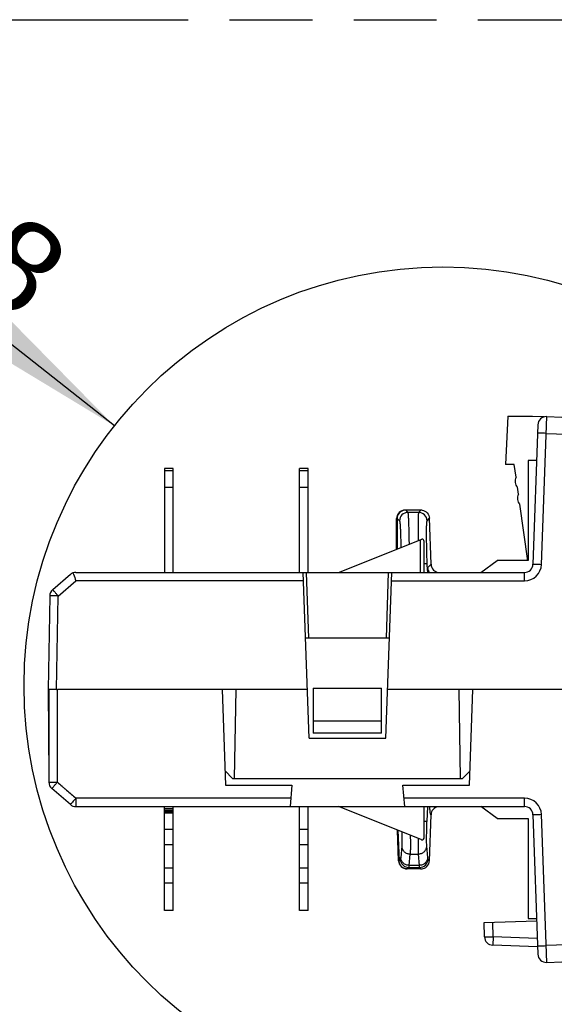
# Model space of a CAD drawing. Header units: millimetres. Extents: x 0 to 210, y 0 to 297.
# Tile 20 of 38: x 149 to 162, y 134 to 157. Entities that reach past the tile are written whole.
import ezdxf
from ezdxf.enums import TextEntityAlignment as Align

# ---------------------------------------------------------------- set-up
doc = ezdxf.new("R2010")
doc.units = ezdxf.units.MM
doc.header["$LTSCALE"] = 19.36
doc.linetypes.add('PHANTOM', pattern=[0.8, 0.45, -0.05, 0.1, -0.05, 0.1, -0.05])
doc.layers.get('0').update_dxf_attribs({"linetype": 'CONTINUOUS'})
doc.layers.add('DEFAULT_3', color=7, linetype='PHANTOM')
doc.layers.add('Z_DIM_2D', color=7, linetype='CONTINUOUS')
doc.styles.add('TEXTSTYLE_3', font='arial.ttf')
doc.dimstyles.new('DIMSTYLE_4', dxfattribs={"dimtxt": 2.1, "dimasz": 3.5, "dimexe": 1.5, "dimexo": 0, "dimgap": 0.525, "dimtad": 1, "dimdsep": 46, "dimtxsty": 'TEXTSTYLE_3', "dimblk": '_FILLED', "dimblk1": '_FILLED', "dimblk2": '_FILLED', "dimcen": 0.09, "dimclrt": 5, "dimazin": 2, "dimtp": 0.2, "dimtm": 0.2, "dimtfac": 1, "dimtofl": 0, "dimtmove": 0, "dimatfit": 3, "dimldrblk": '_FILLED', "dimfxl": 0, "dimtolj": 1, "dimarcsym": 0})

# ---------------------------------------------------------------- blocks, each defined once
blk = doc.blocks.new('_FILLED')
at = {"color": 0, "linetype": 'ByBlock'}
blk.add_solid([(0, 0), (-1, 0.125), (-1, -0.125)], dxfattribs=at)
blk = doc.blocks.new('*D5')
at = {"layer": 'Z_DIM_2D', "color": 2, "linetype": 'Continuous', "transparency": 16777216}
blk.add_line((151.481, 147.323), (144.72, 152.668), dxfattribs=at)
at = {"layer": 'Z_DIM_2D', "color": 2, "linetype": 'Continuous', "transparency": 16777216, "xscale": 3.5, "yscale": 3.5, "zscale": 3.5, "rotation": 321.6695482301}
blk.add_blockref('_FILLED', (151.481, 147.323), dxfattribs=at)
at = {"layer": 'Z_DIM_2D', "color": 5, "linetype": 'Continuous', "transparency": 16777216, "style": 'TEXTSTYLE_3'}
for s, p in [('R', (146.705, 151.767)), ('48', (149.265, 149.744))]:
    blk.add_text(s, height=2.1, rotation=-38.3305, dxfattribs=at).set_placement(p, align=Align.RIGHT)

msp = doc.modelspace()

# ---------------------------------------------------------------- linework, layer by layer
at = {"color": 7, "linetype": 'Continuous'}
for p, q in [((160.6895, 147.5517), (160.6303, 146.4224)), ((160.6895, 147.5517), (161.2692, 147.5517)), ((161.2692, 147.5517), (161.5404, 147.5419)), ((161.5401, 147.5333), (161.5404, 147.5419)), ((161.597, 147.5397), (166.7182, 147.3542)), ((161.3898, 147.3469), (161.276, 144.0847)), ((160.8378, 146.4224), (160.6303, 146.4224)), ((160.8802, 146.1205), (160.8378, 146.4224)), ((161.1632, 146.5117), (161.1632, 144.1677)), ((161.3607, 146.5117), (161.1632, 146.5117)), ((152.6549, 146.3271), (152.6549, 143.8917)), ((152.8549, 146.3271), (152.6549, 146.3271)), ((152.8549, 143.8917), (152.8549, 146.3271)), ((155.8149, 143.8917), (155.8149, 146.3271)), ((156.0149, 146.3271), (155.8149, 146.3271)), ((156.0149, 143.8917), (156.0149, 146.3271)), ((160.9361, 145.7233), (160.9133, 145.8855)), ((161.1549, 144.1665), (160.9691, 145.4883)), ((158.6418, 145.3517), (158.2862, 145.3517)), ((158.0851, 144.4351), (158.0851, 145.1517)), ((158.0976, 145.1518), (158.0976, 144.4401)), ((158.8908, 144.0846), (158.8533, 145.1587)), ((156.7265, 143.8917), (158.6599, 144.665)), ((158.6599, 144.665), (158.6728, 144.6698)), ((158.7265, 143.8917), (158.7265, 144.6166)), ((160.0549, 143.8917), (160.437, 144.1677)), ((161.1632, 144.1677), (160.437, 144.1677)), ((150.451, 143.8435), (150.0371, 143.4887)), ((150.5812, 143.8917), (161.0761, 143.8917)), ((156.0354, 140.0117), (155.8999, 143.8917)), ((157.8354, 140.0117), (157.9709, 143.8917)), ((149.9673, 143.3404), (149.9291, 141.1517)), ((150.13, 141.1517), (150.1672, 143.3404)), ((157.9171, 142.3517), (155.9536, 142.3517)), ((149.9291, 141.1517), (149.9469, 139.1029)), ((150.13, 141.1517), (149.9291, 141.1517)), ((149.9471, 141.1517), (149.9471, 138.9837)), ((150.13, 141.1517), (150.1471, 141.1517)), ((155.9955, 141.1517), (150.1471, 141.1517)), ((154.0042, 141.1517), (154.0824, 138.9117)), ((154.3233, 141.1517), (154.2868, 139.0717)), ((156.1353, 141.1812), (156.1353, 140.131)), ((156.1353, 141.1812), (157.7353, 141.1812)), ((157.7353, 140.131), (157.7353, 141.1812)), ((167.8623, 141.1517), (157.8752, 141.1517)), ((159.5839, 139.0717), (159.5474, 141.1517)), ((159.7881, 138.9117), (159.8663, 141.1517)), ((157.7353, 140.4119), (156.1353, 140.4119)), ((157.7353, 140.131), (156.1353, 140.131)), ((156.0354, 140.0117), (157.8354, 140.0117)), ((154.2434, 139.0717), (154.0708, 139.2443)), ((159.7997, 139.2441), (159.6273, 139.0717)), ((154.2434, 139.0717), (159.6273, 139.0717)), ((150.451, 138.4598), (150.017, 138.8318)), ((154.0824, 138.9117), (155.6373, 138.9117)), ((155.6373, 138.9117), (155.5936, 138.4117)), ((158.2333, 138.9117), (159.7881, 138.9117)), ((158.277, 138.4117), (158.2333, 138.9117)), ((150.5811, 138.4117), (161.076, 138.4117)), ((152.6549, 135.9762), (152.6549, 138.4117)), ((152.8549, 135.9762), (152.8549, 138.4117)), ((155.8149, 135.9762), (155.8149, 138.4117)), ((156.0149, 135.9762), (156.0149, 138.4117)), ((158.6608, 137.6379), (156.7265, 138.4117)), ((158.7265, 137.6712), (158.7265, 138.4117)), ((160.4389, 138.1357), (160.0568, 138.4117)), ((158.8533, 137.1446), (158.8908, 138.2187)), ((160.4389, 138.1357), (161.1652, 138.1357)), ((161.1652, 138.1357), (161.1652, 135.7917)), ((161.2759, 138.2187), (161.3898, 134.9565)), ((158.1293, 137.1447), (158.1044, 137.8605)), ((158.117, 137.8555), (158.1419, 137.1446)), ((158.641, 136.9517), (158.3292, 136.9517)), ((158.6206, 136.9858), (158.6526, 136.9517)), ((152.8549, 135.9762), (152.6549, 135.9762)), ((156.0149, 135.9762), (155.8149, 135.9762)), ((161.1652, 135.7917), (161.3606, 135.7917)), ((160.137, 135.6941), (161.3626, 135.7368)), ((160.1428, 135.3626), (160.137, 135.6941)), ((161.3838, 135.1296), (160.3358, 135.1662)), ((161.5969, 134.7636), (166.7202, 134.9492))]:
    msp.add_line(p, q, dxfattribs=at)
at = {"color": 9, "linetype": 'Continuous'}
for p, q in [((161.4758, 144.0812), (161.597, 147.5397)), ((161.5829, 147.147), (166.7144, 146.961)), ((152.8549, 146.2681), (152.6549, 146.2681)), ((156.0149, 146.2681), (155.8149, 146.2681)), ((152.8549, 145.877), (152.6549, 145.877)), ((156.0149, 145.877), (155.8149, 145.877)), ((158.3527, 145.2964), (158.2974, 145.3517)), ((158.6002, 145.2964), (158.3527, 145.2964)), ((158.6535, 145.3517), (158.6002, 145.2964)), ((158.0976, 145.1518), (158.1528, 145.0966)), ((158.8, 145.1035), (158.8533, 145.1588)), ((158.6471, 143.8917), (158.6471, 144.6599)), ((158.7265, 144.1015), (158.8012, 144.1042)), ((158.8069, 143.9402), (158.8012, 144.105)), ((158.8908, 144.0846), (158.8118, 144.0026)), ((156.0331, 142.3517), (155.9793, 143.8917)), ((157.8914, 143.8917), (157.8377, 142.3517)), ((161.0761, 143.6952), (161.0761, 143.8917)), ((150.1672, 143.3404), (150.5812, 143.6952)), ((155.9067, 143.6952), (150.5812, 143.6952)), ((157.964, 143.6952), (161.0761, 143.6952)), ((150.147, 138.9824), (150.1471, 141.1517)), ((150.5811, 138.6082), (150.5811, 138.4117)), ((155.6107, 138.6082), (150.5811, 138.6082)), ((161.076, 138.6082), (158.2598, 138.6082)), ((161.076, 138.4117), (161.076, 138.6082)), ((152.6549, 138.3635), (152.8549, 138.3635)), ((152.8549, 138.321), (152.6549, 138.321)), ((152.6549, 138.2961), (152.8549, 138.2961)), ((158.8086, 138.4117), (158.7964, 138.0608)), ((152.8549, 138.2537), (152.6549, 138.2537)), ((158.7963, 138.0606), (158.7265, 138.063)), ((161.5969, 134.7636), (161.4758, 138.2221)), ((152.6549, 137.8857), (152.8549, 137.8857)), ((155.8149, 137.8857), (156.0149, 137.8857)), ((152.8549, 137.518), (152.6549, 137.518)), ((156.0149, 137.518), (155.8149, 137.518)), ((158.2039, 137.4857), (158.1821, 137.22)), ((158.813, 137.22), (158.7912, 137.4857)), ((158.1748, 137.1787), (158.1419, 137.1446)), ((158.3819, 137.0354), (158.4037, 137.3011)), ((158.4037, 137.3011), (158.5915, 137.3011)), ((158.5915, 137.3011), (158.6132, 137.0354)), ((158.8533, 137.1446), (158.8203, 137.1787)), ((152.6549, 136.9747), (152.8549, 136.9747)), ((155.8149, 136.9747), (156.0149, 136.9747)), ((158.3416, 136.9517), (158.3746, 136.9858)), ((158.3746, 136.9858), (158.6206, 136.9858)), ((158.6132, 137.0354), (158.3819, 137.0354)), ((152.6549, 136.6239), (152.8549, 136.6239)), ((155.8149, 136.6239), (156.0149, 136.6239)), ((160.3424, 135.3626), (160.3365, 135.701)), ((160.3424, 135.3626), (160.3358, 135.1662)), ((161.3769, 135.3265), (160.3424, 135.3626)), ((166.7164, 135.3423), (161.5828, 135.1563))]:
    msp.add_line(p, q, dxfattribs=at)
at = {"color": 7, "linetype": 'Continuous'}
msp.add_circle((159.1683, 141.2447), 9.8, dxfattribs=at)
for centre, radius, start, end in [((161.5898, 147.3399), 0.2, 87.92497, 178), ((161.0545, 146.0252), 0.1986, 151.31644, 224.68356), ((161.1103, 145.628), 0.1986, 151.31644, 224.68356), ((158.2851, 145.1517), 0.2, 89.72847, 179.98465), ((158.2972, 145.1608), 0.1912, 93.29383, 102.72586), ((158.641, 145.1517), 0.2, 86.41155, 90), ((158.6535, 145.1445), 0.2069, 81.4104, 90.01164), ((159.0905, 144.0915), 0.1998, 181.98815, 226.00652), ((161.0761, 144.0917), 0.2, 270, 358), ((150.5812, 143.6917), 0.2, 90, 130.60129), ((150.1672, 143.3369), 0.2, 130.60129, 179), ((150.1471, 138.9837), 0.2, 179.99915, 229.39749), ((150.5811, 138.6117), 0.2, 229.402, 269.99731), ((159.0907, 138.2116), 0.2001, 98.9534, 177.95738), ((161.076, 138.2117), 0.2, 1.99973, 89.98942), ((158.8011, 137.9887), 0.3778, 248.1975, 250.09863), ((158.6863, 137.6712), 0.0402, 283.04105, 359.97157), ((158.3292, 137.1517), 0.2, 182.00029, 270.00324), ((158.6536, 137.1515), 0.1998, 313.97938, 358.01694), ((158.641, 137.1517), 0.2, 269.99988, 273.32497), ((158.6534, 137.1511), 0.1994, 269.76026, 277.5918), ((160.3428, 135.3661), 0.2, 181, 268), ((161.5897, 134.9634), 0.2, 182, 272.07636)]:
    msp.add_arc(centre, radius, start, end, dxfattribs=at)
at = {"color": 9, "linetype": 'Continuous'}
for centre, radius, start, end in [((158.353, 145.0963), 0.2002, 90.09075, 179.91045), ((158.5999, 145.0963), 0.2002, 2.08707, 89.91472), ((179.0422, 144.9565), 20.4553, 180.02937, 180.89412), ((161.0761, 144.0952), 0.4, 270.00547, 358.00415), ((159.0103, 144.0096), 0.1987, 182.00057, 208.5491), ((159.0156, 144.0125), 0.2047, 208.55248, 217.14114), ((161.076, 138.2082), 0.4, 1.99482, 90.00064), ((175.82, 137.475), 17.2321, 179.36251, 179.74351), ((171.0155, 137.5002), 12.4276, 179.76063, 179.9959), ((158.3749, 137.186), 0.2002, 182.08762, 269.91265), ((158.6203, 137.186), 0.2002, 270.08644, 357.91235)]:
    msp.add_arc(centre, radius, start, end, dxfattribs=at)
for points, knots in [([(161.5829, 147.147), (161.5574, 147.1479), (161.5204, 147.149), (161.4733, 147.1502), (161.4434, 147.1509), (161.4189, 147.1512), (161.4021, 147.1514), (161.3924, 147.1511), (161.3873, 147.1512), (161.385, 147.1507), (161.383, 147.1508), (161.383, 147.1505)], [0, 0, 0, 0, 0.3825058, 0.5552599, 0.7067517, 0.8310037, 0.9234486, 0.9564871, 0.9803455, 0.9948609, 1, 1, 1, 1]), ([(158.3837, 144.5547), (158.3831, 144.6059), (158.3817, 144.7041), (158.3789, 144.8442), (158.3756, 144.969), (158.3719, 145.076), (158.3677, 145.1629), (158.3639, 145.2221), (158.3604, 145.258), (158.3581, 145.2764), (158.3557, 145.2884), (158.3541, 145.2948), (158.3527, 145.2964)], [0, 0, 0, 0, 0.2066252, 0.3964489, 0.5655929, 0.7106213, 0.8285815, 0.9171003, 0.949765, 0.9744847, 0.99119, 1, 1, 1, 1]), ([(158.6002, 145.2964), (158.5982, 145.2939), (158.5967, 145.2836), (158.5939, 145.2644), (158.592, 145.2343), (158.5901, 145.1946), (158.5887, 145.1451), (158.5872, 145.0612), (158.587, 144.9938), (158.587, 144.9461)], [0, 0, 0, 0, 0.0275008, 0.0839259, 0.1693821, 0.2832061, 0.4245047, 0.5921033, 1, 1, 1, 1]), ([(158.1528, 145.0966), (158.1541, 145.0953), (158.1559, 145.0899), (158.1582, 145.0799), (158.1605, 145.0645), (158.164, 145.0344), (158.1679, 144.9848), (158.172, 144.9119), (158.1758, 144.8221), (158.1791, 144.7174), (158.1819, 144.5999), (158.1833, 144.5176), (158.1839, 144.4747)], [0, 0, 0, 0, 0.0090252, 0.0257777, 0.0505009, 0.0831721, 0.1717116, 0.2896833, 0.4347131, 0.603826, 0.7935575, 1, 1, 1, 1]), ([(158.8012, 144.105), (158.7989, 144.1685), (158.795, 144.2933), (158.7905, 144.4747), (158.7876, 144.6425), (158.7865, 144.7906), (158.7869, 144.8991), (158.7883, 144.972), (158.7897, 145.0151), (158.7916, 145.0496), (158.7935, 145.0759), (158.7963, 145.0924), (158.798, 145.1015), (158.8, 145.1035)], [0, 0, 0, 0, 0.1907997, 0.3745667, 0.5445504, 0.6945105, 0.8189489, 0.8701326, 0.9133234, 0.9481229, 0.9742483, 0.9915061, 1, 1, 1, 1]), ([(161.276, 144.0847), (161.276, 144.085), (161.2777, 144.085), (161.2797, 144.0854), (161.2845, 144.0854), (161.294, 144.0856), (161.3111, 144.0855), (161.3365, 144.0851), (161.3678, 144.0845), (161.4149, 144.0832), (161.4513, 144.0821), (161.4758, 144.0812)], [0, 0, 0, 0, 0.0043397, 0.017078, 0.0390411, 0.0706587, 0.1634348, 0.2932567, 0.4530568, 0.6320667, 1, 1, 1, 1]), ([(158.8069, 143.9402), (158.8069, 143.9363), (158.8068, 143.9198), (158.8059, 143.9033), (158.805, 143.8907)], [0, 0, 0, 0, 0.2382572, 1, 1, 1, 1]), ([(158.8118, 144.0026), (158.8105, 144.0013), (158.8099, 143.9947), (158.8083, 143.9828), (158.8076, 143.9635), (158.8071, 143.9487), (158.8069, 143.9402)], [0, 0, 0, 0, 0.0897694, 0.287884, 0.593028, 1, 1, 1, 1]), ([(150.0371, 143.4887), (150.0373, 143.4889), (150.0384, 143.4872), (150.0403, 143.486), (150.0435, 143.4821), (150.0501, 143.4752), (150.061, 143.4627), (150.077, 143.4447), (150.0964, 143.4224), (150.1269, 143.3873), (150.1508, 143.3595), (150.1672, 143.3404)], [0, 0, 0, 0, 0.0049433, 0.0193353, 0.0430962, 0.0760661, 0.1681991, 0.2922973, 0.4435651, 0.6163742, 1, 1, 1, 1]), ([(150.1672, 143.3404), (150.1417, 143.3408), (150.1047, 143.3413), (150.0576, 143.3417), (150.0277, 143.3418), (150.0032, 143.3417), (149.9864, 143.3416), (149.9766, 143.3412), (149.9715, 143.3411), (149.9693, 143.3406), (149.9673, 143.3407), (149.9673, 143.3404)], [0, 0, 0, 0, 0.3825273, 0.5552874, 0.7067004, 0.8310415, 0.9234318, 0.9565183, 0.9803835, 0.9948766, 1, 1, 1, 1]), ([(150.017, 138.8318), (150.0173, 138.8316), (150.0185, 138.8331), (150.0202, 138.8346), (150.0235, 138.8385), (150.0299, 138.8457), (150.0409, 138.8582), (150.0569, 138.8766), (150.0763, 138.8992), (150.1068, 138.9348), (150.13, 138.9635), (150.147, 138.9824)], [0, 0, 0, 0, 0.0051482, 0.0195443, 0.043324, 0.0763344, 0.1685834, 0.2928202, 0.4441846, 0.6169938, 1, 1, 1, 1]), ([(150.1465, 138.9818), (150.1828, 138.9507), (150.2373, 138.9042), (150.2959, 138.8533), (150.3234, 138.8304), (150.3405, 138.8137), (150.3909, 138.7716), (150.472, 138.7011), (150.5447, 138.6391), (150.5809, 138.608)], [0, 0, 0, 0, 0.2499961, 0.3749945, 0.4062468, 0.4375127, 0.500008, 0.7500039, 1, 1, 1, 1]), ([(150.5811, 138.6082), (150.5533, 138.5757), (150.5104, 138.5271), (150.4685, 138.4773), (150.4529, 138.4615)], [0, 0, 0, 0, 0.6577893, 1, 1, 1, 1]), ([(150.4529, 138.4615), (150.4524, 138.4611), (150.4518, 138.4607), (150.4512, 138.4598), (150.451, 138.4598)], [0, 0, 0, 0, 0.7306978, 1, 1, 1, 1]), ([(158.8908, 138.2187), (158.8889, 138.2189), (158.8848, 138.2233), (158.8789, 138.2395), (158.8723, 138.2754), (158.8661, 138.335), (158.8629, 138.3828), (158.8613, 138.4105)], [0, 0, 0, 0, 0.028476, 0.0803961, 0.2696614, 0.5766472, 1, 1, 1, 1]), ([(158.7912, 137.4857), (158.7889, 137.5134), (158.7876, 137.5856), (158.7876, 137.7144), (158.7906, 137.8784), (158.7942, 137.9979), (158.7964, 138.0608)], [0, 0, 0, 0, 0.1448661, 0.3765429, 0.6715775, 1, 1, 1, 1]), ([(161.4758, 138.2222), (161.4503, 138.2213), (161.4133, 138.2201), (161.3662, 138.2189), (161.3363, 138.2182), (161.3118, 138.2179), (161.295, 138.2178), (161.2852, 138.218), (161.2801, 138.218), (161.2779, 138.2184), (161.2759, 138.2183), (161.2759, 138.2187)], [0, 0, 0, 0, 0.3822803, 0.555222, 0.7067534, 0.8310644, 0.9235439, 0.9565651, 0.9803918, 0.9948765, 1, 1, 1, 1]), ([(158.2054, 137.82), (158.2068, 137.7504), (158.2077, 137.639), (158.2073, 137.5274), (158.2039, 137.4857)], [0, 0, 0, 0, 0.6244926, 1, 1, 1, 1]), ([(158.4053, 137.7398), (158.4056, 137.7182), (158.4066, 137.6386), (158.4072, 137.559), (158.4072, 137.5012)], [0, 0, 0, 0, 0.2725791, 1, 1, 1, 1]), ([(158.2039, 137.4857), (158.205, 137.4614), (158.2172, 137.4124), (158.2625, 137.3514), (158.3276, 137.3109), (158.3784, 137.3012), (158.4037, 137.3011)], [0, 0, 0, 0, 0.2449564, 0.4932704, 0.7454826, 1, 1, 1, 1]), ([(158.4072, 137.5012), (158.4072, 137.4609), (158.4068, 137.3942), (158.4053, 137.3274), (158.4037, 137.3011)], [0, 0, 0, 0, 0.6040271, 1, 1, 1, 1]), ([(158.5879, 137.5011), (158.5879, 137.4794), (158.5882, 137.4127), (158.5887, 137.3459), (158.5915, 137.3011)], [0, 0, 0, 0, 0.3259758, 1, 1, 1, 1]), ([(158.5915, 137.3011), (158.6167, 137.3012), (158.6675, 137.3109), (158.7326, 137.3514), (158.7779, 137.4124), (158.7901, 137.4614), (158.7912, 137.4857)], [0, 0, 0, 0, 0.2545159, 0.5067274, 0.7550419, 1, 1, 1, 1]), ([(158.1821, 137.22), (158.1814, 137.2104), (158.1803, 137.1978), (158.1774, 137.1843), (158.1759, 137.1799), (158.1748, 137.1787)], [0, 0, 0, 0, 0.6848536, 0.887495, 1, 1, 1, 1]), ([(158.3819, 137.0354), (158.3566, 137.0355), (158.3058, 137.0452), (158.2407, 137.0857), (158.1955, 137.1467), (158.1832, 137.1957), (158.1821, 137.22)], [0, 0, 0, 0, 0.254517, 0.5067295, 0.7550439, 1, 1, 1, 1]), ([(158.813, 137.22), (158.8119, 137.1957), (158.7996, 137.1467), (158.7544, 137.0857), (158.6893, 137.0452), (158.6385, 137.0355), (158.6132, 137.0354)], [0, 0, 0, 0, 0.2449564, 0.4932708, 0.7454832, 1, 1, 1, 1]), ([(158.8203, 137.1787), (158.8192, 137.1799), (158.8177, 137.1843), (158.8148, 137.1978), (158.8138, 137.2104), (158.813, 137.22)], [0, 0, 0, 0, 0.1125249, 0.31518, 1, 1, 1, 1]), ([(158.3746, 136.9858), (158.3757, 136.9873), (158.3771, 136.9925), (158.3801, 137.0088), (158.3811, 137.0239), (158.3819, 137.0354)], [0, 0, 0, 0, 0.1098825, 0.3122373, 1, 1, 1, 1]), ([(158.6132, 137.0354), (158.614, 137.0239), (158.615, 137.0088), (158.618, 136.9925), (158.6194, 136.9873), (158.6206, 136.9858)], [0, 0, 0, 0, 0.6877633, 0.8901169, 1, 1, 1, 1]), ([(160.1428, 135.3626), (160.1428, 135.3622), (160.1448, 135.3623), (160.1471, 135.3618), (160.1522, 135.3617), (160.1619, 135.3614), (160.1787, 135.3612), (160.2031, 135.3611), (160.233, 135.3612), (160.28, 135.3616), (160.317, 135.3621), (160.3424, 135.3626)], [0, 0, 0, 0, 0.0051207, 0.0196075, 0.0434621, 0.0765346, 0.1688905, 0.2931954, 0.4445861, 0.6173491, 1, 1, 1, 1]), ([(161.383, 135.1528), (161.383, 135.1525), (161.385, 135.1526), (161.3873, 135.1521), (161.3924, 135.1522), (161.4022, 135.1519), (161.419, 135.1521), (161.4435, 135.1524), (161.4734, 135.1531), (161.5204, 135.1543), (161.5574, 135.1554), (161.5828, 135.1563)], [0, 0, 0, 0, 0.0052098, 0.0199075, 0.0439973, 0.077256, 0.1699548, 0.2942298, 0.4455396, 0.6178209, 1, 1, 1, 1])]:
    msp.add_open_spline(points, degree=3, knots=knots, dxfattribs=at)
at = {"color": 7, "linetype": 'Continuous'}
for points, knots in [([(158.2551, 145.3473), (158.2118, 145.3376), (158.1291, 145.2877), (158.0976, 145.1961), (158.0976, 145.1518)], [0, 0, 0, 0, 0.5001949, 1, 1, 1, 1]), ([(158.6845, 145.3491), (158.729, 145.3424), (158.816, 145.2956), (158.8517, 145.2037), (158.8533, 145.1587)], [0, 0, 0, 0, 0.4999774, 1, 1, 1, 1]), ([(158.7265, 144.6166), (158.7265, 144.6303), (158.7216, 144.6526), (158.698, 144.672), (158.6808, 144.6725), (158.6728, 144.6698)], [0, 0, 0, 0, 0.4671154, 0.7127946, 1, 1, 1, 1]), ([(150.5122, 143.8794), (150.516, 143.8695), (150.5393, 143.8082), (150.5621, 143.7467), (150.5812, 143.6952)], [0, 0, 0, 0, 0.1617933, 1, 1, 1, 1]), ([(149.9471, 138.9837), (149.9471, 138.984), (149.9492, 138.9832), (149.9513, 138.9839), (149.9565, 138.9835), (149.9629, 138.9837), (149.9713, 138.9836), (149.9857, 138.9835), (150.0075, 138.9834), (150.0374, 138.9833), (150.0845, 138.9832), (150.1215, 138.9827), (150.147, 138.9824)], [0, 0, 0, 0, 0.0048322, 0.0192305, 0.0430458, 0.0761049, 0.1180597, 0.1684837, 0.2928555, 0.4443363, 0.6171976, 1, 1, 1, 1]), ([(158.3292, 136.9518), (158.2813, 136.9548), (158.1844, 136.9986), (158.1435, 137.0966), (158.1419, 137.1446)], [0, 0, 0, 0, 0.5001061, 1, 1, 1, 1])]:
    msp.add_open_spline(points, degree=3, knots=knots, dxfattribs=at)
at = {"color": 9, "linetype": 'Continuous'}
msp.add_open_spline([(158.8069, 143.9402), (158.8079, 143.9236), (158.8118, 143.907), (158.8183, 143.8916)], degree=3, dxfattribs=at)
at = {"color": 7, "linetype": 'Continuous'}
for points in [[(158.9517, 143.9478), (158.9806, 143.9199), (159.0199, 143.9003), (159.0596, 143.8941)], [(158.6725, 137.6335), (158.6797, 137.6309), (158.6879, 137.6304), (158.6954, 137.6321)], [(158.6798, 136.9534), (158.7211, 136.9589), (158.7624, 136.9788), (158.7923, 137.0077)]]:
    msp.add_open_spline(points, degree=3, dxfattribs=at)
at = {"layer": 'DEFAULT_3', "color": 91, "linetype": 'PHANTOM', "true_color": 0x80ff80}
msp.add_line((36.0815, 156.8305), (172.6224, 156.8305), dxfattribs=at)

# ---------------------------------------------------------------- dimensions: what is measured, and where the dimension line sits
at = {"layer": 'Z_DIM_2D', "color": 2, "linetype": 'Continuous'}
dim = msp.add_radius_dim(center=(159.1683, 141.2447), mpoint=(151.4807, 147.3226), text='R<>', dimstyle='DIMSTYLE_4', override={"dimpost": '<>'}, dxfattribs=at)
dim.commit()
dim.dimension.update_dxf_attribs({"geometry": '*D5', "text_midpoint": (146.8298, 150.9997), "dimtype": 164})

doc.saveas('drawing.dxf')
